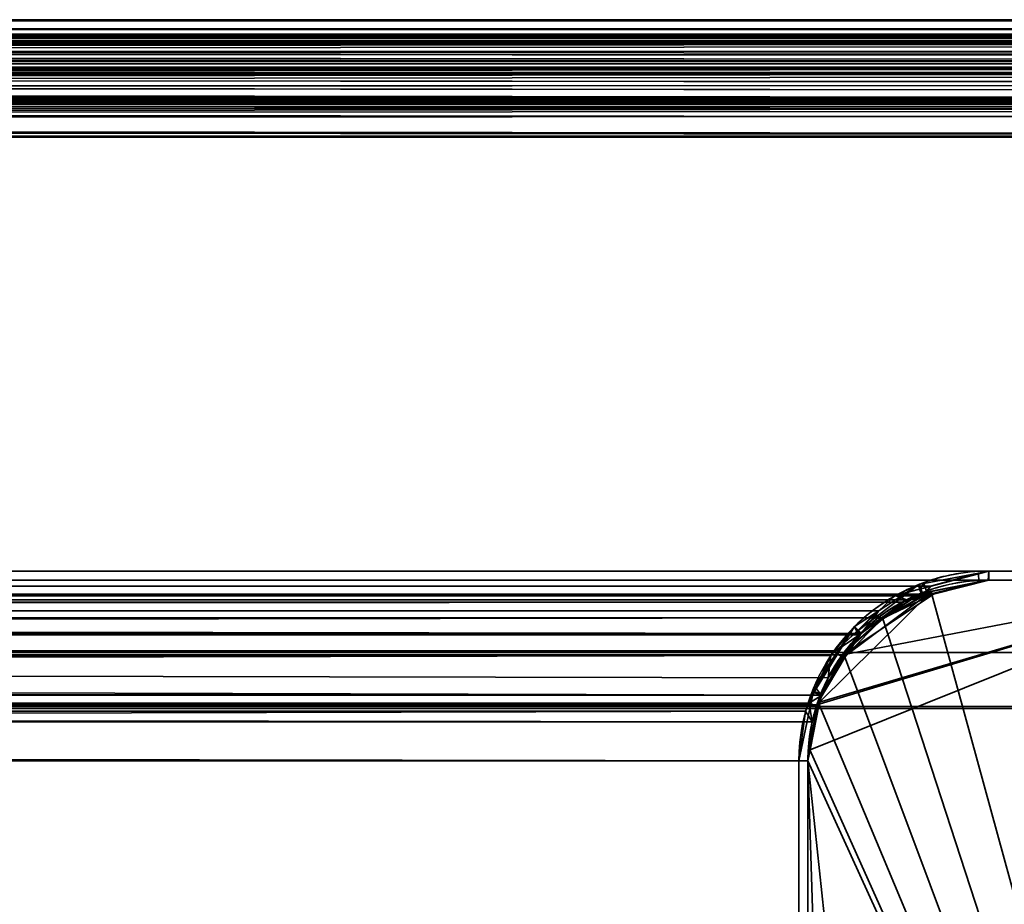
# Model space of a CAD drawing. Header units: millimetres. Extents: x -490 to 6690, y -115 to 152.
# Tile 194 of 256: x 279 to 307, y 128 to 152. Entities that reach past the tile are written whole.
import ezdxf

# ---------------------------------------------------------------- set-up
doc = ezdxf.new("R2010")
doc.units = ezdxf.units.MM
doc.layers.add('151', color=253, linetype='Continuous')

# ---------------------------------------------------------------- blocks, each defined once
blk = doc.blocks.new('UG_SURFACE_001')
at = {"layer": '151', "color": 252, "linetype": 'Continuous', "lineweight": 35}
for points in [[(-490, 133.2, 2202.5), (490, 133.2, 2202.5), (340, 133.2, 2052.5), (-340, 133.2, 2052.5)], [(490, -6.2, 2202.5), (490, 133.2, 2202.5), (-490, 133.2, 2202.5), (-490, -6.2, 2202.5)], [(-340, -6.2, 2052.5), (-340, 133.2, 2052.5), (340, 133.2, 2052.5), (340, -6.2, 2052.5)]]:
    blk.add_3dface(points, dxfattribs=at)
blk = doc.blocks.new('UG_SURFACE_061')
at = {"layer": '151', "color": 254, "linetype": 'Continuous', "lineweight": 35}
for points in [[(319.5, 136.75, 2027), (-319.5, 136.75, 2027), (-325.25, 136.75, 2032.75), (325.25, 136.75, 2032.75)], [(325.25, -10, 2032.75), (325.25, 136.75, 2032.75), (-325.25, 136.75, 2032.75), (-325.25, -10, 2032.75)], [(319.5, 136.75, 2027), (317.5, 134.75, 2025), (-317.5, 134.75, 2025), (-319.5, 136.75, 2027)], [(306.25, 136.75, 2013.75), (-306.25, 136.75, 2013.75), (-313, 136.75, 2020.5), (313, 136.75, 2020.5)], [(313, 106, 2020.5), (313, 136.75, 2020.5), (-313, 136.75, 2020.5), (-313, 106, 2020.5)], [(304.723, 136.36, 2012.223), (-304.723, 136.36, 2012.223), (-306.25, 136.75, 2013.75), (306.25, 136.75, 2013.75)], [(301.25, 131.75, 2008.75), (301.496, 133.295, 2008.996), (313, 136.75, 2020.5), (313, 106, 2020.5)], [(313, 136.75, 2020.5), (301.496, 133.295, 2008.996), (301.497, 133.303, 2008.997), (302.213, 134.681, 2009.713)], [(304.723, 136.36, 2012.223), (306.25, 136.75, 2013.75), (313, 136.75, 2020.5), (302.213, 134.681, 2009.713)], [(-303.852, 136.138, 2011.352), (-304.723, 136.36, 2012.223), (304.723, 136.36, 2012.223)], [(-303.852, 136.138, 2011.352), (304.723, 136.36, 2012.223), (303.852, 136.138, 2011.352)], [(304.723, 136.36, 2012.223), (302.213, 134.681, 2009.713), (302.247, 134.745, 2009.747), (303.351, 135.703, 2010.851)], [(303.351, 135.703, 2010.851), (303.852, 136.138, 2011.352), (304.723, 136.36, 2012.223)], [(303.852, 136.138, 2011.352), (-303.351, 135.703, 2010.851), (-303.852, 136.138, 2011.352)], [(303.852, 136.138, 2011.352), (303.351, 135.703, 2010.851), (-303.351, 135.703, 2010.851)], [(-302.247, 134.745, 2009.747), (-303.351, 135.703, 2010.851), (303.351, 135.703, 2010.851)], [(-302.247, 134.745, 2009.747), (303.351, 135.703, 2010.851), (302.247, 134.745, 2009.747)], [(317.5, 134.75, 2025), (317.5, 106, 2025), (-317.5, 106, 2025), (-317.5, 134.75, 2025)], [(302.247, 134.745, 2009.747), (-302.213, 134.681, 2009.713), (-302.247, 134.745, 2009.747)], [(302.247, 134.745, 2009.747), (302.213, 134.681, 2009.713), (-302.213, 134.681, 2009.713)], [(-301.497, 133.303, 2008.997), (-302.213, 134.681, 2009.713), (302.213, 134.681, 2009.713)], [(-301.497, 133.303, 2008.997), (302.213, 134.681, 2009.713), (301.497, 133.303, 2008.997)], [(301.497, 133.303, 2008.997), (-301.496, 133.295, 2008.996), (-301.497, 133.303, 2008.997)], [(301.497, 133.303, 2008.997), (301.496, 133.295, 2008.996), (-301.496, 133.295, 2008.996)], [(301.25, 131.75, 2008.75), (-301.25, 131.75, 2008.75), (-301.496, 133.295, 2008.996), (301.496, 133.295, 2008.996)], [(301.25, 131.75, 2008.75), (301.25, 5, 2008.75), (-301.25, 5, 2008.75), (-301.25, 131.75, 2008.75)], [(313, 106, 2020.5), (313, 21, 2020.5), (301.25, 131.75, 2008.75)], [(301.25, 131.75, 2008.75), (313, 21, 2020.5), (309, 13, 2016.5), (305, 13, 2012.5)], [(305, 13, 2012.5), (305, 5, 2012.5), (301.25, 5, 2008.75), (301.25, 131.75, 2008.75)]]:
    blk.add_3dface(points, dxfattribs=at)
blk = doc.blocks.new('UG_SURFACE_062')
at = {"layer": '151', "color": 7, "linetype": 'Continuous', "lineweight": 35}
for points in [[(313, 137, 2020.5), (306.25, 137, 2013.75), (-306.25, 137, 2013.75), (-313, 137, 2020.5)], [(313, 137, 2020.5), (-313, 137, 2020.5), (-313, 136.75, 2020.5), (313, 136.75, 2020.5)], [(304.649, 136.579, 2012.149), (-304.649, 136.579, 2012.149), (-306.25, 137, 2013.75), (306.25, 137, 2013.75)], [(304.649, 136.579, 2012.149), (306.25, 137, 2013.75), (306.24, 136.75, 2013.74), (304.42, 136.31, 2011.92)], [(306.25, 136.75, 2013.75), (306.24, 136.75, 2013.74), (306.25, 137, 2013.75)], [(306.25, 137, 2013.75), (313, 137, 2020.5), (313, 136.75, 2020.5), (306.25, 136.75, 2013.75)], [(313, 136.75, 2020.5), (-313, 136.75, 2020.5), (-306.25, 136.75, 2013.75), (306.25, 136.75, 2013.75)], [(306.24, 136.75, 2013.74), (-306.25, 136.75, 2013.75), (-306.24, 136.75, 2013.74)], [(306.24, 136.75, 2013.74), (306.25, 136.75, 2013.75), (-306.25, 136.75, 2013.75)], [(-306.24, 136.75, 2013.74), (304.42, 136.31, 2011.92), (306.24, 136.75, 2013.74)], [(-306.24, 136.75, 2013.74), (-304.42, 136.31, 2011.92), (304.42, 136.31, 2011.92)], [(-303.666, 136.32, 2011.166), (-304.649, 136.579, 2012.149), (304.649, 136.579, 2012.149)], [(-303.666, 136.32, 2011.166), (304.649, 136.579, 2012.149), (303.666, 136.32, 2011.166)], [(304.42, 136.31, 2011.92), (303.976, 136.203, 2011.476), (303.666, 136.32, 2011.166), (304.649, 136.579, 2012.149)], [(303.976, 136.203, 2011.476), (-304.42, 136.31, 2011.92), (-303.976, 136.203, 2011.476)], [(303.976, 136.203, 2011.476), (304.42, 136.31, 2011.92), (-304.42, 136.31, 2011.92)], [(303.666, 136.32, 2011.166), (-303.211, 135.897, 2010.71), (-303.666, 136.32, 2011.166)], [(303.666, 136.32, 2011.166), (303.211, 135.897, 2010.71), (-303.211, 135.897, 2010.71)], [(303.211, 135.897, 2010.71), (303.666, 136.32, 2011.166), (303.976, 136.203, 2011.476), (302.719, 135.273, 2010.219)], [(-303.976, 136.203, 2011.476), (302.719, 135.273, 2010.219), (303.976, 136.203, 2011.476)], [(-303.976, 136.203, 2011.476), (-302.719, 135.273, 2010.219), (302.719, 135.273, 2010.219)], [(302.022, 134.794, 2009.522), (-302.022, 134.794, 2009.522), (-303.211, 135.897, 2010.71), (303.211, 135.897, 2010.71)], [(302.719, 135.273, 2010.219), (302.658, 135.229, 2010.158), (302.022, 134.794, 2009.522), (303.211, 135.897, 2010.71)], [(-302.719, 135.273, 2010.219), (301.807, 134.044, 2009.307), (302.658, 135.229, 2010.158)], [(301.807, 134.044, 2009.307), (-302.719, 135.273, 2010.219), (-302.658, 135.229, 2010.158)], [(302.658, 135.229, 2010.158), (302.719, 135.273, 2010.219), (-302.719, 135.273, 2010.219)], [(-302.658, 135.229, 2010.158), (301.635, 133.566, 2009.135), (301.807, 134.044, 2009.307)], [(-302.658, 135.229, 2010.158), (-301.807, 134.044, 2009.307), (301.635, 133.566, 2009.135)], [(302.658, 135.229, 2010.158), (301.807, 134.044, 2009.307), (301.885, 134.667, 2009.385), (302.022, 134.794, 2009.522)], [(-301.885, 134.667, 2009.385), (-302.022, 134.794, 2009.522), (302.022, 134.794, 2009.522)], [(-301.885, 134.667, 2009.385), (302.022, 134.794, 2009.522), (301.885, 134.667, 2009.385)], [(301.885, 134.667, 2009.385), (-301.285, 133.347, 2008.785), (-301.885, 134.667, 2009.385)], [(301.885, 134.667, 2009.385), (301.285, 133.347, 2008.785), (-301.285, 133.347, 2008.785)], [(301.285, 133.347, 2008.785), (301.885, 134.667, 2009.385), (301.807, 134.044, 2009.307), (301.635, 133.566, 2009.135)], [(-301.807, 134.044, 2009.307), (-301.635, 133.566, 2009.135), (301.635, 133.566, 2009.135)], [(301.367, 132.824, 2008.867), (-301.635, 133.566, 2009.135), (-301.367, 132.824, 2008.867)], [(301.367, 132.824, 2008.867), (301.635, 133.566, 2009.135), (-301.635, 133.566, 2009.135)], [(301.635, 133.566, 2009.135), (301.367, 132.824, 2008.867), (301.285, 133.347, 2008.785)], [(-301.182, 133.119, 2008.682), (-301.285, 133.347, 2008.785), (301.285, 133.347, 2008.785)], [(-301.182, 133.119, 2008.682), (301.285, 133.347, 2008.785), (301.182, 133.119, 2008.682)], [(301.367, 132.824, 2008.867), (301.182, 133.119, 2008.682), (301.285, 133.347, 2008.785)], [(301.182, 133.119, 2008.682), (-301, 131.75, 2008.5), (-301.182, 133.119, 2008.682)], [(301.182, 133.119, 2008.682), (301, 131.75, 2008.5), (-301, 131.75, 2008.5)], [(301, 131.75, 2008.5), (301.182, 133.119, 2008.682), (301.367, 132.824, 2008.867), (301.25, 131.75, 2008.75)], [(-301.367, 132.824, 2008.867), (301.25, 131.75, 2008.75), (301.367, 132.824, 2008.867)], [(-301.367, 132.824, 2008.867), (-301.25, 131.75, 2008.75), (301.25, 131.75, 2008.75)], [(301.25, 5, 2008.75), (301.25, 131.75, 2008.75), (-301.25, 131.75, 2008.75), (-301.25, 5, 2008.75)], [(-301, 5, 2008.5), (-301, 131.75, 2008.5), (301, 131.75, 2008.5), (301, 5, 2008.5)], [(301.25, 131.75, 2008.75), (301.25, 5, 2008.75), (301, 5, 2008.5), (301, 131.75, 2008.5)]]:
    blk.add_3dface(points, dxfattribs=at)
blk = doc.blocks.new('UG_SURFACE_063')
at = {"layer": '151', "color": 7, "linetype": 'Continuous', "lineweight": 35}
for points in [[(306.25, 137, -7.5), (305.964, 136.945, -7.5), (304.335, 136.496, 2011.835)], [(304.335, 136.496, 2011.835), (306.25, 137, 2013.75), (306.25, 137, -7.5)], [(304.42, 136.31, 2011.92), (306.24, 136.75, 2013.74), (306.25, 137, 2013.75), (304.335, 136.496, 2011.835)], [(304.335, 136.496, 2011.835), (305.964, 136.945, -7.5), (304.452, 136.655, -7.5)], [(304.452, 136.655, -7.5), (305.964, 136.945, -7.5), (305.978, 136.697, -7.5), (304.539, 136.416, -7.5)], [(305.964, 136.945, -7.5), (306.25, 137, -7.5), (306.25, 136.75, -7.5), (305.978, 136.697, -7.5)], [(306.25, 137, 2013.75), (306.24, 136.75, 2013.74), (306.25, 136.75, 2013.75)], [(313, 137, 2020.5), (313, 137, -7.5), (306.25, 137, -7.5), (306.25, 137, 2013.75)], [(306.25, 136.75, 2013.75), (313, 136.75, 2020.5), (313, 137, 2020.5), (306.25, 137, 2013.75)], [(306.25, 137, -7.5), (313, 137, -7.5), (313, 136.75, -7.5), (306.25, 136.75, -7.5)], [(304.321, 136.625, -7.5), (303.109, 135.834, -7.5), (302.599, 135.33, 2010.099)], [(302.599, 135.33, 2010.099), (303.666, 136.32, 2011.166), (304.321, 136.625, -7.5)], [(304.372, 136.384, -7.5), (303.256, 135.644, -7.5), (303.109, 135.834, -7.5), (304.321, 136.625, -7.5)], [(303.666, 136.32, 2011.166), (304.335, 136.496, 2011.835), (304.321, 136.625, -7.5)], [(304.335, 136.496, 2011.835), (303.666, 136.32, 2011.166), (303.976, 136.203, 2011.476), (304.42, 136.31, 2011.92)], [(304.332, 136.632, -7.5), (304.321, 136.625, -7.5), (304.335, 136.496, 2011.835)], [(304.411, 136.392, -7.5), (304.372, 136.384, -7.5), (304.321, 136.625, -7.5), (304.332, 136.632, -7.5)], [(304.335, 136.496, 2011.835), (304.452, 136.655, -7.5), (304.332, 136.632, -7.5)], [(304.332, 136.632, -7.5), (304.452, 136.655, -7.5), (304.539, 136.416, -7.5), (304.411, 136.392, -7.5)], [(306.24, 136.75, 2013.74), (304.411, 136.392, -7.5), (304.539, 136.416, -7.5)], [(306.24, 136.75, 2013.74), (304.42, 136.31, 2011.92), (304.411, 136.392, -7.5)], [(306.25, 136.75, 2013.75), (304.539, 136.416, -7.5), (305.978, 136.697, -7.5)], [(304.539, 136.416, -7.5), (306.25, 136.75, 2013.75), (306.24, 136.75, 2013.74)], [(305.978, 136.697, -7.5), (306.25, 136.75, -7.5), (306.25, 136.75, 2013.75)], [(313, 136.75, 2020.5), (306.25, 136.75, 2013.75), (306.25, 136.75, -7.5), (313, 136.75, -7.5)], [(302.719, 135.273, 2010.219), (303.976, 136.203, 2011.476), (303.666, 136.32, 2011.166), (302.599, 135.33, 2010.099)], [(303.256, 135.644, -7.5), (304.372, 136.384, -7.5), (304.42, 136.31, 2011.92)], [(303.256, 135.644, -7.5), (304.42, 136.31, 2011.92), (303.976, 136.203, 2011.476)], [(304.372, 136.384, -7.5), (304.411, 136.392, -7.5), (304.42, 136.31, 2011.92)], [(303.976, 136.203, 2011.476), (302.714, 135.286, -7.5), (303.256, 135.644, -7.5)], [(303.976, 136.203, 2011.476), (302.719, 135.273, 2010.219), (302.714, 135.286, -7.5)], [(303.109, 135.834, -7.5), (302.538, 135.462, -7.5), (302.599, 135.33, 2010.099)], [(302.538, 135.462, -7.5), (303.109, 135.834, -7.5), (303.256, 135.644, -7.5), (302.714, 135.286, -7.5)], [(302.538, 135.462, -7.5), (302.044, 134.729, -7.5), (301.417, 133.638, 2008.918)], [(301.417, 133.638, 2008.918), (301.885, 134.667, 2009.385), (302.538, 135.462, -7.5)], [(301.885, 134.667, 2009.385), (302.599, 135.33, 2010.099), (302.538, 135.462, -7.5)], [(302.714, 135.286, -7.5), (302.253, 134.583, -7.5), (302.044, 134.729, -7.5), (302.538, 135.462, -7.5)], [(302.658, 135.229, 2010.158), (301.601, 133.59, -7.5), (302.253, 134.583, -7.5)], [(302.658, 135.229, 2010.158), (301.807, 134.044, 2009.307), (301.601, 133.59, -7.5)], [(302.599, 135.33, 2010.099), (301.885, 134.667, 2009.385), (301.807, 134.044, 2009.307), (302.658, 135.229, 2010.158)], [(302.253, 134.583, -7.5), (302.714, 135.286, -7.5), (302.719, 135.273, 2010.219)], [(302.253, 134.583, -7.5), (302.719, 135.273, 2010.219), (302.658, 135.229, 2010.158)], [(302.599, 135.33, 2010.099), (302.658, 135.229, 2010.158), (302.719, 135.273, 2010.219)], [(302.044, 134.729, -7.5), (301.428, 133.815, -7.5), (301.417, 133.638, 2008.918)], [(301.635, 133.566, 2009.135), (301.807, 134.044, 2009.307), (301.885, 134.667, 2009.385), (301.417, 133.638, 2008.918)], [(301.428, 133.815, -7.5), (302.044, 134.729, -7.5), (302.253, 134.583, -7.5), (301.601, 133.59, -7.5)], [(301.807, 134.044, 2009.307), (301.635, 133.566, 2009.135), (301.601, 133.59, -7.5)], [(301.428, 133.815, -7.5), (301.399, 133.676, -7.5), (301.417, 133.638, 2008.918)], [(301.601, 133.59, -7.5), (301.399, 133.676, -7.5), (301.428, 133.815, -7.5)], [(301.399, 133.676, -7.5), (301.326, 133.323, -7.5), (301, 131.75, 2008.5)], [(301, 131.75, 2008.5), (301.182, 133.119, 2008.682), (301.399, 133.676, -7.5)], [(301.182, 133.119, 2008.682), (301.417, 133.638, 2008.918), (301.399, 133.676, -7.5)], [(301.417, 133.638, 2008.918), (301.182, 133.119, 2008.682), (301.367, 132.824, 2008.867), (301.635, 133.566, 2009.135)], [(301.601, 133.59, -7.5), (301.537, 133.254, -7.5), (301.326, 133.323, -7.5), (301.399, 133.676, -7.5)], [(301.537, 133.254, -7.5), (301.635, 133.566, 2009.135), (301.367, 132.824, 2008.867)], [(301.537, 133.254, -7.5), (301.601, 133.59, -7.5), (301.635, 133.566, 2009.135)], [(301.326, 133.323, -7.5), (301, 131.75, -7.5), (301, 131.75, 2008.5)], [(301, 131.75, -7.5), (301.326, 133.323, -7.5), (301.537, 133.254, -7.5), (301.25, 131.75, -7.5)], [(301.367, 132.824, 2008.867), (301.25, 131.75, -7.5), (301.537, 133.254, -7.5)], [(301.25, 131.75, 2008.75), (301.367, 132.824, 2008.867), (301.182, 133.119, 2008.682), (301, 131.75, 2008.5)], [(301.367, 132.824, 2008.867), (301.25, 131.75, 2008.75), (301.25, 131.75, -7.5)], [(301.25, 5, -7.5), (301, 5, -7.5), (301, 131.75, -7.5), (301.25, 131.75, -7.5)], [(301, 5, 2008.5), (301, 131.75, 2008.5), (301, 131.75, -7.5), (301, 5, -7.5)], [(301, 131.75, 2008.5), (301, 5, 2008.5), (301.25, 5, 2008.75), (301.25, 131.75, 2008.75)], [(301.25, 5, -7.5), (301.25, 131.75, -7.5), (301.25, 131.75, 2008.75), (301.25, 5, 2008.75)]]:
    blk.add_3dface(points, dxfattribs=at)
blk = doc.blocks.new('UG_SURFACE_064')
at = {"layer": '151', "color": 254, "linetype": 'Continuous', "lineweight": 35}
for points in [[(313, 136.75, -7.5), (313, 106, -7.5), (301.25, 131.75, -7.5), (301.31, 132.052, -7.5)], [(301.31, 132.052, -7.5), (301.573, 133.372, -7.5), (313, 136.75, -7.5)], [(304.668, 136.435, -7.5), (306.25, 136.75, -7.5), (313, 136.75, -7.5), (301.573, 133.372, -7.5)], [(306.25, 136.75, -7.5), (304.668, 136.435, -7.5), (304.676, 136.348, 2012.176)], [(304.676, 136.348, 2012.176), (306.25, 136.75, 2013.75), (306.25, 136.75, -7.5)], [(313, 106, 2020.5), (313, 136.75, 2020.5), (306.25, 136.75, 2013.75), (304.676, 136.348, 2012.176)], [(306.25, 136.75, 2013.75), (313, 136.75, 2020.5), (313, 136.75, -7.5), (306.25, 136.75, -7.5)], [(304.668, 136.435, -7.5), (301.573, 133.372, -7.5), (301.631, 133.663, -7.5), (302.306, 134.674, -7.5)], [(303.326, 135.694, -7.5), (304.337, 136.369, -7.5), (304.668, 136.435, -7.5), (302.306, 134.674, -7.5)], [(304.668, 136.435, -7.5), (304.337, 136.369, -7.5), (303.318, 135.674, 2010.818)], [(303.318, 135.674, 2010.818), (303.852, 136.138, 2011.352), (304.668, 136.435, -7.5)], [(304.337, 136.369, -7.5), (303.326, 135.694, -7.5), (303.318, 135.674, 2010.818)], [(313, 106, 2020.5), (304.676, 136.348, 2012.176), (303.852, 136.138, 2011.352), (303.318, 135.674, 2010.818)], [(303.852, 136.138, 2011.352), (304.676, 136.348, 2012.176), (304.668, 136.435, -7.5)], [(303.318, 135.674, 2010.818), (302.247, 134.745, 2009.747), (302.234, 134.72, 2009.734), (313, 106, 2020.5)], [(302.247, 134.745, 2009.747), (303.326, 135.694, -7.5), (302.714, 135.286, -7.5)], [(302.247, 134.745, 2009.747), (303.318, 135.674, 2010.818), (303.326, 135.694, -7.5)], [(302.306, 134.674, -7.5), (302.714, 135.286, -7.5), (303.326, 135.694, -7.5)], [(302.714, 135.286, -7.5), (302.306, 134.674, -7.5), (302.234, 134.72, 2009.734)], [(302.234, 134.72, 2009.734), (302.247, 134.745, 2009.747), (302.714, 135.286, -7.5)], [(301.533, 133.372, 2009.033), (302.234, 134.72, 2009.734), (302.306, 134.674, -7.5)], [(313, 106, 2020.5), (302.234, 134.72, 2009.734), (301.533, 133.372, 2009.033)], [(302.306, 134.674, -7.5), (301.631, 133.663, -7.5), (301.533, 133.372, 2009.033)], [(301.631, 133.663, -7.5), (301.573, 133.372, -7.5), (301.533, 133.372, 2009.033)], [(301.573, 133.372, -7.5), (301.31, 132.052, -7.5), (301.298, 132.05, 2008.798)], [(301.298, 132.05, 2008.798), (301.497, 133.303, 2008.997), (301.573, 133.372, -7.5)], [(313, 106, 2020.5), (301.533, 133.372, 2009.033), (301.497, 133.303, 2008.997), (301.298, 132.05, 2008.798)], [(301.497, 133.303, 2008.997), (301.533, 133.372, 2009.033), (301.573, 133.372, -7.5)], [(301.31, 132.052, -7.5), (301.25, 131.75, -7.5), (301.25, 131.75, 2008.75)], [(301.25, 131.75, 2008.75), (301.298, 132.05, 2008.798), (301.31, 132.052, -7.5)], [(301.298, 132.05, 2008.798), (301.25, 131.75, 2008.75), (301.25, 5, 2008.75), (313, 106, 2020.5)], [(301.25, 131.75, -7.5), (301.25, 5, -7.5), (301.25, 5, 2008.75), (301.25, 131.75, 2008.75)], [(301.25, 131.75, -7.5), (313, 21, -7.5), (309, 13, -7.5), (305, 13, -7.5)], [(313, 106, -7.5), (313, 21, -7.5), (301.25, 131.75, -7.5)], [(305, 13, -7.5), (305, 5, -7.5), (301.25, 5, -7.5), (301.25, 131.75, -7.5)]]:
    blk.add_3dface(points, dxfattribs=at)
blk = doc.blocks.new('UG_SURFACE_100')
at = {"layer": '151', "color": 7, "linetype": 'Continuous', "lineweight": 35}
for points in [[(-391.241, 151.989, 2098.741), (391.242, 151.997, 2098.742), (390.25, 152.25, 2097.75)], [(390.25, 152.25, 2097.75), (-390.25, 152.25, 2097.75), (-391.241, 151.989, 2098.741)], [(390.25, 152.25, 2097.75), (316.25, 152.25, 2023.75), (-316.25, 152.25, 2023.75), (-390.25, 152.25, 2097.75)], [(-315.258, 151.997, 2022.758), (-316.25, 152.25, 2023.75), (316.25, 152.25, 2023.75)], [(316.25, 152.25, 2023.75), (315.259, 151.989, 2022.759), (-315.258, 151.997, 2022.758)], [(392.371, 151.092, 2099.871), (-392.378, 151.099, 2099.878), (-391.461, 151.745, 2098.961)], [(-392.132, 151.567, 2099.632), (392.134, 151.569, 2099.634), (391.808, 151.852, 2099.308)], [(-391.849, 151.829, 2099.349), (-392.132, 151.567, 2099.632), (391.808, 151.852, 2099.308)], [(-391.849, 151.829, 2099.349), (391.808, 151.852, 2099.308), (391.242, 151.997, 2098.742)], [(391.242, 151.997, 2098.742), (-391.241, 151.989, 2098.741), (-391.849, 151.829, 2099.349)], [(392.274, 151.214, 2099.774), (-391.461, 151.745, 2098.961), (-391.359, 151.766, 2098.859)], [(392.274, 151.214, 2099.774), (392.371, 151.092, 2099.871), (-391.461, 151.745, 2098.961)], [(391.356, 151.768, 2098.855), (-391.359, 151.766, 2098.859), (-390.258, 152, 2097.758)], [(-391.359, 151.766, 2098.859), (391.356, 151.768, 2098.855), (392.274, 151.214, 2099.774)], [(391.263, 151.824, 2098.763), (-390.258, 152, 2097.758), (-390.25, 152, 2097.75)], [(391.263, 151.824, 2098.763), (391.356, 151.768, 2098.855), (-390.258, 152, 2097.758)], [(390.25, 152, 2097.75), (-390.25, 152, 2097.75), (-316.25, 152, 2023.75), (316.25, 152, 2023.75)], [(-390.25, 152, 2097.75), (390.25, 152, 2097.75), (391.263, 151.824, 2098.763)], [(316.25, 152, 2023.75), (-316.25, 152, 2023.75), (-316.242, 152, 2023.742)], [(-316.242, 152, 2023.742), (315.152, 151.737, 2022.652), (316.25, 152, 2023.75)], [(-316.242, 152, 2023.742), (-315.148, 151.768, 2022.648), (315.152, 151.737, 2022.652)], [(-314.692, 151.852, 2022.192), (-315.258, 151.997, 2022.758), (315.259, 151.989, 2022.759)], [(314.89, 151.674, 2022.39), (-315.148, 151.768, 2022.648), (-315.039, 151.745, 2022.539)], [(314.89, 151.674, 2022.39), (315.152, 151.737, 2022.652), (-315.148, 151.768, 2022.648)], [(-315.039, 151.745, 2022.539), (314.136, 151.101, 2021.636), (314.89, 151.674, 2022.39)], [(-315.039, 151.745, 2022.539), (-314.133, 151.107, 2021.633), (314.136, 151.101, 2021.636)], [(-314.692, 151.852, 2022.192), (315.259, 151.989, 2022.759), (314.651, 151.829, 2022.151)], [(314.651, 151.829, 2022.151), (-314.366, 151.569, 2021.866), (-314.692, 151.852, 2022.192)], [(314.651, 151.829, 2022.151), (314.368, 151.567, 2021.868), (-314.366, 151.569, 2021.866)], [(-392.867, 150.884, 2100.367), (392.852, 150.947, 2100.352), (392.134, 151.569, 2099.634)], [(392.134, 151.569, 2099.634), (-392.132, 151.567, 2099.632), (-392.867, 150.884, 2100.367)], [(-313.648, 150.947, 2021.148), (-314.366, 151.569, 2021.866), (314.368, 151.567, 2021.868)], [(-313.648, 150.947, 2021.148), (314.368, 151.567, 2021.868), (313.633, 150.884, 2021.133)], [(-393.035, 150.115, 2100.535), (-392.426, 151.066, 2099.926), (392.865, 150.47, 2100.365)], [(-392.867, 150.884, 2100.367), (392.874, 150.905, 2100.374), (392.852, 150.947, 2100.352)], [(392.865, 150.47, 2100.365), (-392.426, 151.066, 2099.926), (-392.378, 151.099, 2099.878)], [(-392.378, 151.099, 2099.878), (392.371, 151.092, 2099.871), (392.865, 150.47, 2100.365)], [(-314.133, 151.107, 2021.633), (313.546, 150.299, 2021.046), (314.04, 151.029, 2021.54)], [(313.546, 150.299, 2021.046), (-314.133, 151.107, 2021.633), (-314.074, 151.066, 2021.574)], [(314.04, 151.029, 2021.54), (314.136, 151.101, 2021.636), (-314.133, 151.107, 2021.633)], [(-314.074, 151.066, 2021.574), (313.478, 150.093, 2020.977), (313.546, 150.299, 2021.046)], [(-314.074, 151.066, 2021.574), (-313.465, 150.115, 2020.965), (313.478, 150.093, 2020.977)], [(313.633, 150.884, 2021.133), (-313.626, 150.905, 2021.126), (-313.648, 150.947, 2021.148)], [(-392.952, 150.805, 2100.452), (-393.324, 149.988, 2100.823), (393.339, 150.01, 2100.839)], [(-392.867, 150.884, 2100.367), (-392.952, 150.805, 2100.452), (393.339, 150.01, 2100.839)], [(393.339, 150.01, 2100.839), (392.874, 150.905, 2100.374), (-392.867, 150.884, 2100.367)], [(-313.161, 150.01, 2020.661), (-313.626, 150.905, 2021.126), (313.633, 150.884, 2021.133)], [(-313.161, 150.01, 2020.661), (313.633, 150.884, 2021.133), (313.548, 150.805, 2021.048)], [(313.548, 150.805, 2021.048), (-313.16, 150.004, 2020.66), (-313.161, 150.01, 2020.661)], [(313.548, 150.805, 2021.048), (313.176, 149.988, 2020.676), (-313.16, 150.004, 2020.66)], [(392.865, 150.47, 2100.365), (-393.043, 150.082, 2100.543), (-393.035, 150.115, 2100.535)], [(392.865, 150.47, 2100.365), (393.028, 150.068, 2100.528), (-393.043, 150.082, 2100.543)], [(-313.465, 150.115, 2020.965), (-313.462, 150.104, 2020.962), (313.478, 150.093, 2020.977)], [(313.305, 149.571, 2020.805), (-313.462, 150.104, 2020.962), (-313.261, 149.259, 2020.761)], [(313.305, 149.571, 2020.805), (313.478, 150.093, 2020.977), (-313.462, 150.104, 2020.962)], [(-393.388, 149.848, 2100.888), (-393.5, 149, 2101), (393.5, 149, 2101)], [(-393.324, 149.988, 2100.823), (-393.388, 149.848, 2100.888), (393.5, 149, 2101)], [(-393.324, 149.988, 2100.823), (393.34, 150.004, 2100.84), (393.339, 150.01, 2100.839)], [(393.5, 149, 2101), (393.34, 150.004, 2100.84), (-393.324, 149.988, 2100.823)], [(-393.239, 149.259, 2100.739), (-393.043, 150.082, 2100.543), (393.028, 150.068, 2100.528)], [(393.028, 150.068, 2100.528), (393.15, 149.769, 2100.65), (-393.239, 149.259, 2100.739)], [(-313.16, 150.004, 2020.66), (313.176, 149.988, 2020.676), (313.112, 149.848, 2020.612)], [(313.112, 149.848, 2020.612), (-313, 149, 2020.5), (-313.16, 150.004, 2020.66)], [(313.112, 149.848, 2020.612), (313, 149, 2020.5), (-313, 149, 2020.5)], [(393.15, 149.769, 2100.65), (393.25, 149, 2100.75), (-393.239, 149.259, 2100.739)], [(-313.261, 149.259, 2020.761), (313.25, 149, 2020.75), (313.305, 149.571, 2020.805)], [(393.25, 149, 2100.75), (-393.25, 149, 2100.75), (-393.239, 149.259, 2100.739)], [(-313.261, 149.259, 2020.761), (-313.25, 149, 2020.75), (313.25, 149, 2020.75)], [(-393.5, 149, 2101), (-393.5, 133.25, 2101), (393.5, 133.25, 2101), (393.5, 149, 2101)], [(393.25, 149, 2100.75), (393.25, 133.25, 2100.75), (-393.25, 133.25, 2100.75), (-393.25, 149, 2100.75)], [(313.25, 111, 2020.75), (313.25, 149, 2020.75), (-313.25, 149, 2020.75), (-313.25, 111, 2020.75)], [(-313, 111, 2020.5), (-313, 149, 2020.5), (313, 149, 2020.5), (313, 111, 2020.5)], [(393.25, 133.25, 2100.75), (393.5, 133.25, 2101), (-393.5, 133.25, 2101), (-393.25, 133.25, 2100.75)]]:
    blk.add_3dface(points, dxfattribs=at)
blk = doc.blocks.new('UG_SURFACE_101')
at = {"layer": '151', "color": 14, "linetype": 'Continuous', "lineweight": 35}
for points in [[(-318.25, 152, 2025.75), (-318.25, 137, 2025.75), (318.25, 137, 2025.75), (318.25, 152, 2025.75)], [(318.25, 152, 2025.75), (316.25, 152, 2023.75), (-316.25, 152, 2023.75), (-318.25, 152, 2025.75)], [(-315.334, 151.766, 2022.834), (-316.25, 152, 2023.75), (316.25, 152, 2023.75)], [(316.25, 152, 2023.75), (315.335, 151.759, 2022.835), (-315.334, 151.766, 2022.834)], [(-314.811, 151.633, 2022.311), (-315.334, 151.766, 2022.834), (315.335, 151.759, 2022.835)], [(-314.811, 151.633, 2022.311), (315.335, 151.759, 2022.835), (314.774, 151.612, 2022.274)], [(314.774, 151.612, 2022.274), (-314.511, 151.372, 2022.011), (-314.811, 151.633, 2022.311)], [(314.774, 151.612, 2022.274), (314.513, 151.37, 2022.013), (-314.511, 151.372, 2022.011)], [(-313.848, 150.797, 2021.348), (-314.511, 151.372, 2022.011), (314.513, 151.37, 2022.013)], [(-313.848, 150.797, 2021.348), (314.513, 151.37, 2022.013), (313.834, 150.739, 2021.334)], [(313.834, 150.739, 2021.334), (-313.828, 150.758, 2021.328), (-313.848, 150.797, 2021.348)], [(-313.398, 149.932, 2020.898), (-313.828, 150.758, 2021.328), (313.834, 150.739, 2021.334)], [(-313.398, 149.932, 2020.898), (313.834, 150.739, 2021.334), (313.756, 150.667, 2021.255)], [(313.756, 150.667, 2021.255), (-313.398, 149.927, 2020.898), (-313.398, 149.932, 2020.898)], [(313.756, 150.667, 2021.255), (313.413, 149.912, 2020.913), (-313.398, 149.927, 2020.898)], [(-313.398, 149.927, 2020.898), (313.413, 149.912, 2020.913), (313.354, 149.782, 2020.854)], [(313.354, 149.782, 2020.854), (-313.25, 149, 2020.75), (-313.398, 149.927, 2020.898)], [(313.354, 149.782, 2020.854), (313.25, 149, 2020.75), (-313.25, 149, 2020.75)], [(-313.25, 110.75, 2020.75), (-313.25, 149, 2020.75), (313.25, 149, 2020.75), (313.25, 110.75, 2020.75)], [(317.3, 137, 2024.8), (318.25, 137, 2025.75), (-318.25, 137, 2025.75), (-317.3, 137, 2024.8)], [(-317.3, 137, 2024.8), (-317.3, 108, 2024.8), (317.3, 108, 2024.8), (317.3, 137, 2024.8)]]:
    blk.add_3dface(points, dxfattribs=at)
blk = doc.blocks.new('UG_SURFACE_102')
at = {"layer": '151', "color": 14, "linetype": 'Continuous', "lineweight": 35}
for points in [[(-391.726, 151.612, 2099.226), (391.689, 151.633, 2099.189), (391.166, 151.766, 2098.666)], [(391.166, 151.766, 2098.666), (-391.165, 151.759, 2098.665), (-391.726, 151.612, 2099.226)], [(-391.165, 151.759, 2098.665), (391.166, 151.766, 2098.666), (390.25, 152, 2097.75)], [(390.25, 152, 2097.75), (-390.25, 152, 2097.75), (-391.165, 151.759, 2098.665)], [(390.25, 152, 2097.75), (388.25, 152, 2095.75), (-388.25, 152, 2095.75), (-390.25, 152, 2097.75)], [(388.25, 133.25, 2095.75), (-388.25, 133.25, 2095.75), (-388.25, 152, 2095.75), (388.25, 152, 2095.75)], [(-391.987, 151.37, 2099.487), (391.989, 151.372, 2099.489), (391.689, 151.633, 2099.189)], [(-391.726, 151.612, 2099.226), (-391.987, 151.37, 2099.487), (391.689, 151.633, 2099.189)], [(-392.666, 150.739, 2100.166), (392.652, 150.797, 2100.152), (391.989, 151.372, 2099.489)], [(391.989, 151.372, 2099.489), (-391.987, 151.37, 2099.487), (-392.666, 150.739, 2100.166)], [(-392.744, 150.667, 2100.245), (-393.087, 149.912, 2100.587), (393.102, 149.932, 2100.601)], [(-392.666, 150.739, 2100.166), (-392.744, 150.667, 2100.245), (393.102, 149.932, 2100.601)], [(-392.666, 150.739, 2100.166), (392.672, 150.758, 2100.172), (392.652, 150.797, 2100.152)], [(393.102, 149.932, 2100.601), (392.672, 150.758, 2100.172), (-392.666, 150.739, 2100.166)], [(-393.087, 149.912, 2100.587), (-393.146, 149.782, 2100.646), (393.25, 149, 2100.75)], [(-393.087, 149.912, 2100.587), (393.102, 149.927, 2100.602), (393.102, 149.932, 2100.601)], [(393.25, 149, 2100.75), (393.102, 149.927, 2100.602), (-393.087, 149.912, 2100.587)], [(-393.146, 149.782, 2100.646), (-393.25, 149, 2100.75), (393.25, 149, 2100.75)], [(-393.25, 149, 2100.75), (-393.25, 133.25, 2100.75), (393.25, 133.25, 2100.75), (393.25, 149, 2100.75)], [(388.25, 133.25, 2095.75), (393.25, 133.25, 2100.75), (-393.25, 133.25, 2100.75), (-388.25, 133.25, 2095.75)]]:
    blk.add_3dface(points, dxfattribs=at)
blk = doc.blocks.new('UG_SURFACE_103')
at = {"layer": '151', "color": 41, "linetype": 'Continuous', "lineweight": 35}
for points in [[(-388.25, 152, 2095.75), (-388.25, 137, 2095.75), (388.25, 137, 2095.75), (388.25, 152, 2095.75)], [(388.25, 152, 2095.75), (318.25, 152, 2025.75), (-318.25, 152, 2025.75), (-388.25, 152, 2095.75)], [(-318.25, 137, 2025.75), (-318.25, 152, 2025.75), (318.25, 152, 2025.75), (318.25, 137, 2025.75)], [(318.25, 137, 2025.75), (388.25, 137, 2095.75), (-388.25, 137, 2095.75), (-318.25, 137, 2025.75)]]:
    blk.add_3dface(points, dxfattribs=at)

msp = doc.modelspace()

# ---------------------------------------------------------------- linework, layer by layer
at = {"layer": '151', "linetype": 'Continuous', "lineweight": -3}
for p, q in [((-390.25, 152.25, 2097.75), (390.25, 152.25, 2097.75)), ((-316.25, 152.25, 2023.75), (316.25, 152.25, 2023.75)), ((-390.25, 152, 2097.75), (390.25, 152, 2097.75)), ((-388.25, 152, 2095.75), (388.25, 152, 2095.75)), ((-388.25, 152, 2095.75), (388.25, 152, 2095.75)), ((-318.25, 152, 2025.75), (318.25, 152, 2025.75)), ((-318.25, 152, 2025.75), (318.25, 152, 2025.75)), ((-316.25, 152, 2023.75), (316.25, 152, 2023.75)), ((-316.25, 152, 2023.75), (316.25, 152, 2023.75)), ((-393.5, 149, 2101), (393.5, 149, 2101)), ((-393.25, 149, 2100.75), (393.25, 149, 2100.75)), ((-393.25, 149, 2100.75), (393.25, 149, 2100.75)), ((-313.25, 149, 2020.75), (313.25, 149, 2020.75)), ((-313, 149, 2020.5), (313, 149, 2020.5)), ((-388.25, 137, 2095.75), (388.25, 137, 2095.75)), ((-318.25, 137, 2025.75), (318.25, 137, 2025.75)), ((-318.25, 137, 2025.75), (318.25, 137, 2025.75)), ((-317.3, 137, 2024.8), (317.3, 137, 2024.8)), ((313, 137, 2020.5), (-313, 137, 2020.5)), ((306.25, 137, 2013.75), (-306.25, 137, 2013.75)), ((306.25, 137, 2013.75), (313, 137, 2020.5)), ((313, 137, 2020.5), (306.25, 137, 2013.75)), ((306.25, 137, -7.5), (306.25, 137, 2013.75)), ((306.25, 137, -7.5), (313, 137, -7.5)), ((325.25, 136.75, 2032.75), (-325.25, 136.75, 2032.75)), ((319.5, 136.75, 2027), (-319.5, 136.75, 2027)), ((313, 136.75, 2020.5), (-313, 136.75, 2020.5)), ((313, 136.75, 2020.5), (-313, 136.75, 2020.5)), ((306.25, 136.75, 2013.75), (-306.25, 136.75, 2013.75)), ((306.25, 136.75, 2013.75), (313, 136.75, 2020.5)), ((313, 136.75, -7.5), (306.25, 136.75, -7.5)), ((306.25, 136.75, 2013.75), (313, 136.75, 2020.5)), ((313, 136.75, 2020.5), (306.25, 136.75, 2013.75)), ((306.25, 136.75, -7.5), (306.25, 136.75, 2013.75)), ((306.25, 136.75, -7.5), (313, 136.75, -7.5)), ((313, 136.75, 2020.5), (306.25, 136.75, 2013.75)), ((313, 136.75, 2020.5), (306.25, 136.75, 2013.75)), ((317.5, 134.75, 2025), (-317.5, 134.75, 2025)), ((-393.5, 133.25, 2101), (393.5, 133.25, 2101)), ((-393.25, 133.25, 2100.75), (393.25, 133.25, 2100.75)), ((-393.25, 133.25, 2100.75), (393.25, 133.25, 2100.75)), ((-388.25, 133.25, 2095.75), (388.25, 133.25, 2095.75)), ((-490, 133.2, 2202.5), (490, 133.2, 2202.5)), ((340, 133.2, 2052.5), (-340, 133.2, 2052.5)), ((301.25, 131.75, 2008.75), (-301.25, 131.75, 2008.75)), ((301.25, 131.75, 2008.75), (-301.25, 131.75, 2008.75)), ((301, 131.75, 2008.5), (-301, 131.75, 2008.5)), ((301, 131.75, -7.5), (301, 131.75, 2008.5)), ((301, 131.75, 2008.5), (301, 5, 2008.5)), ((301, 5, 2008.5), (301, 131.75, 2008.5)), ((301, 5, -7.5), (301, 131.75, -7.5)), ((301.25, 131.75, 2008.75), (301.25, 5, 2008.75)), ((301.25, 131.75, 2008.75), (301.25, 5, 2008.75)), ((301.25, 5, -7.5), (301.25, 131.75, -7.5)), ((301.25, 131.75, -7.5), (301.25, 131.75, 2008.75)), ((301.25, 131.75, -7.5), (301.25, 131.75, 2008.75)), ((301.25, 5, 2008.75), (301.25, 131.75, 2008.75)), ((301.25, 5, 2008.75), (301.25, 131.75, 2008.75)), ((301.25, 131.75, -7.5), (301.25, 5, -7.5))]:
    msp.add_line(p, q, dxfattribs=at)
msp.add_arc((306.25, 131.75, -7.5), 5, 90, 180, dxfattribs=at)
for points, degree in [([(-390.25, 152, 2097.75), (-130.083, 152, 2097.75), (130.083, 152, 2097.75), (390.25, 152, 2097.75)], 3), ([(-313.25, 149, 2020.75), (-104.417, 149, 2020.75), (104.417, 149, 2020.75), (313.25, 149, 2020.75)], 3), ([(306.25, 136.75, -7.5), (306.25, 137, -7.5)], 1), ([(306.25, 136.75, 2013.75), (102.083, 136.75, 2013.75), (-102.083, 136.75, 2013.75), (-306.25, 136.75, 2013.75)], 3), ([(306.25, 136.75, -7.5), (306.25, 136.75, 666.25), (306.25, 136.75, 1340), (306.25, 136.75, 2013.75)], 3), ([(301.25, 131.75, -7.5), (301, 131.75, -7.5)], 1)]:
    msp.add_open_spline(points, degree=degree, dxfattribs=at)
for points in [[(306.25, 137, 2013.75), (301, 137, 2008.5), (301, 131.75, 2008.5)], [(306.25, 137, 2013.75), (301, 137, 2008.5), (301, 131.75, 2008.5)], [(301.25, 131.75, 2008.75), (301.25, 136.75, 2008.75), (306.25, 136.75, 2013.75)], [(301.25, 131.75, 2008.75), (301.25, 136.75, 2008.75), (306.25, 136.75, 2013.75)]]:
    msp.add_rational_spline(points, [1, 0.707106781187, 1], degree=2, dxfattribs=at)
for points, knots in [([(301, 131.75, -7.5), (301, 133.128, -7.5), (301.566, 134.49, -7.5), (303.51, 136.434, -7.5), (304.872, 137, -7.5), (306.25, 137, -7.5)], [0, 0, 0, 0, 0.5, 0.5, 1, 1, 1, 1]), ([(306.25, 136.75, 2013.75), (305.134, 136.75, 2012.634), (303.993, 136.387, 2011.493), (302.544, 135.165, 2010.044), (302.104, 134.64, 2009.604), (301.449, 133.328, 2008.949), (301.25, 132.549, 2008.75), (301.25, 131.75, 2008.75)], [0, 0, 0, 0, 0.5, 0.5, 0.75, 0.75, 1, 1, 1, 1]), ([(306.25, 136.75, 2013.75), (305.134, 136.75, 2012.634), (303.993, 136.387, 2011.493), (302.544, 135.165, 2010.044), (302.104, 134.64, 2009.604), (301.449, 133.328, 2008.949), (301.25, 132.549, 2008.75), (301.25, 131.75, 2008.75)], [0, 0, 0, 0, 0.5, 0.5, 0.75, 0.75, 1, 1, 1, 1]), ([(301.25, 131.75, -7.5), (301.25, 132.339, -7.5), (301.357, 132.975, -7.5), (301.845, 134.206, -7.5), (302.226, 134.797, -7.5), (303.203, 135.774, -7.5), (303.794, 136.155, -7.5), (305.025, 136.643, -7.5), (305.661, 136.75, -7.5), (306.25, 136.75, -7.5)], [0, 0, 0, 0, 0.25, 0.25, 0.5, 0.5, 0.75, 0.75, 1, 1, 1, 1])]:
    msp.add_open_spline(points, degree=3, knots=knots, dxfattribs=at)

# ---------------------------------------------------------------- block references
for name in ['UG_SURFACE_100', 'UG_SURFACE_102', 'UG_SURFACE_103', 'UG_SURFACE_101', 'UG_SURFACE_062', 'UG_SURFACE_063', 'UG_SURFACE_061', 'UG_SURFACE_064', 'UG_SURFACE_001']:
    msp.add_blockref(name, (0, 0), dxfattribs=at)

doc.saveas('drawing.dxf')
